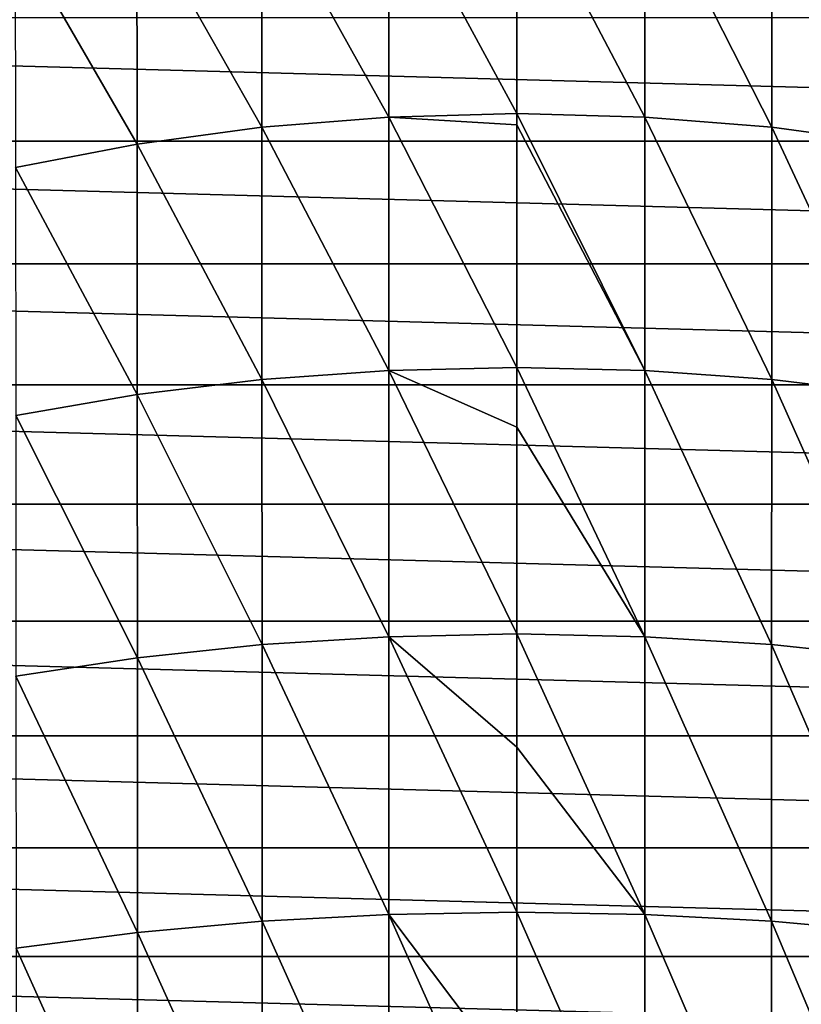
# Model space of a CAD drawing. Header units: metres. Extents: x -25 to 70, y -235 to 25.
# Tile 33 of 89: x -5.47 to 3.13, y -13.6 to -2.76. Entities that reach past the tile are written whole.
import ezdxf

# ---------------------------------------------------------------- set-up
doc = ezdxf.new("R2010")
doc.units = ezdxf.units.M
doc.layers.add('solid_10481012', color=7, linetype='CONTINUOUS')

msp = doc.modelspace()

# ---------------------------------------------------------------- linework, layer by layer
at = {"layer": 'solid_10481012'}
for points in [[(-1.410197, -1.196147, 322.71109), (0, -3.797745, 324.75769), (0, -1.155049, 322.76181)], [(1.409369, -3.835082, 324.704193), (1.410197, -1.196147, 322.71109), (0, -1.155049, 322.76181)], [(0, -3.797745, 324.75769), (1.409369, -3.835082, 324.704193), (0, -1.155049, 322.76181)], [(-1.409369, -3.835082, 324.704193), (-1.410197, -1.196147, 322.71109), (-2.808381, -1.319717, 322.560272)], [(-1.409369, -3.835082, 324.704193), (0, -3.797745, 324.75769), (-1.410197, -1.196147, 322.71109)], [(1.409369, -3.835082, 324.704193), (2.806732, -3.947108, 324.544739), (1.410197, -1.196147, 322.71109)], [(2.806732, -3.947108, 324.544739), (2.808381, -1.319717, 322.560272), (1.410197, -1.196147, 322.71109)], [(-2.806732, -3.947108, 324.544739), (-2.808381, -1.319717, 322.560272), (-4.182573, -1.524585, 322.310242)], [(-2.806732, -3.947108, 324.544739), (-1.409369, -3.835082, 324.704193), (-2.808381, -1.319717, 322.560272)], [(2.806732, -3.947108, 324.544739), (4.180118, -4.132838, 324.280426), (2.808381, -1.319717, 322.560272)], [(4.180118, -4.132838, 324.280426), (4.182573, -1.524585, 322.310242), (2.808381, -1.319717, 322.560272)], [(-4.180118, -4.132838, 324.280426), (-4.182573, -1.524585, 322.310242), (-5.521114, -1.808902, 321.963257)], [(-4.180118, -4.132838, 324.280426), (-2.806732, -3.947108, 324.544739), (-4.182573, -1.524585, 322.310242)], [(-5.517873, -4.390595, 323.913574), (-4.180118, -4.132838, 324.280426), (-5.521114, -1.808902, 321.963257)], [(25.016045, -4.101218), (-25.016045, -4.101218), (-25.201397, -2.740812)], [(25.201397, -2.740812), (25.016045, -4.101218), (-25.201397, -2.740812)], [(-1.408669, -6.623996, 326.504944), (-1.409369, -3.835082, 324.704193), (-2.806732, -3.947108, 324.544739)], [(-1.409369, -3.835082, 324.704193), (0, -3.922021, 324.844238), (0, -3.797745, 324.75769)], [(-1.409369, -3.835082, 324.704193), (0, -6.590843, 326.561096), (0, -3.922021, 324.844238)], [(-1.408669, -6.623996, 326.504944), (0, -6.590843, 326.561096), (-1.409369, -3.835082, 324.704193)], [(1.408669, -6.623996, 326.504944), (1.409369, -3.835082, 324.704193), (0, -3.797745, 324.75769)], [(0, -3.922021, 324.844238), (1.408669, -6.623996, 326.504944), (0, -3.797745, 324.75769)], [(1.408669, -6.623996, 326.504944), (2.805338, -6.723904, 326.337769), (1.409369, -3.835082, 324.704193)], [(2.805338, -6.723904, 326.337769), (2.806732, -3.947108, 324.544739), (1.409369, -3.835082, 324.704193)], [(-2.805338, -6.723904, 326.337769), (-2.806732, -3.947108, 324.544739), (-4.180118, -4.132838, 324.280426)], [(-2.805338, -6.723904, 326.337769), (-1.408669, -6.623996, 326.504944), (-2.806732, -3.947108, 324.544739)], [(0, -3.922021, 324.844238), (0, -6.590843, 326.561096), (1.408669, -6.623996, 326.504944)], [(2.805338, -6.723904, 326.337769), (4.178041, -6.889544, 326.060577), (2.806732, -3.947108, 324.544739)], [(4.178041, -6.889544, 326.060577), (4.180118, -4.132838, 324.280426), (2.806732, -3.947108, 324.544739)], [(24.757332, -5.449485), (-24.757332, -5.449485), (-25.016045, -4.101218)], [(25.016045, -4.101218), (24.757332, -5.449485), (-25.016045, -4.101218)], [(-4.178041, -6.889544, 326.060577), (-4.180118, -4.132838, 324.280426), (-5.517873, -4.390595, 323.913574)], [(-4.178041, -6.889544, 326.060577), (-2.805338, -6.723904, 326.337769), (-4.180118, -4.132838, 324.280426)], [(-5.515131, -7.119421, 325.675903), (-4.178041, -6.889544, 326.060577), (-5.517873, -4.390595, 323.913574)], [(24.426001, -6.781816), (-24.426001, -6.781816), (-24.757332, -5.449485)], [(24.757332, -5.449485), (24.426001, -6.781816), (-24.757332, -5.449485)], [(-1.408669, -6.623996, 326.504944), (0, -7.247226, 326.944031), (0, -6.590843, 326.561096)], [(1.408096, -9.552695, 328.103729), (1.408669, -6.623996, 326.504944), (0, -6.590843, 326.561096)], [(0, -7.247226, 326.944031), (1.408096, -9.552695, 328.103729), (0, -6.590843, 326.561096)], [(-1.408096, -9.552695, 328.103729), (-1.408669, -6.623996, 326.504944), (-2.805338, -6.723904, 326.337769)], [(-1.408669, -6.623996, 326.504944), (0, -9.521949, 328.161224), (0, -7.247226, 326.944031)], [(-1.408096, -9.552695, 328.103729), (0, -9.521949, 328.161224), (-1.408669, -6.623996, 326.504944)], [(1.408096, -9.552695, 328.103729), (2.804198, -9.63998, 327.929718), (1.408669, -6.623996, 326.504944)], [(2.804198, -9.63998, 327.929718), (2.805338, -6.723904, 326.337769), (1.408669, -6.623996, 326.504944)], [(24.023003, -8.094309), (-24.023003, -8.094309), (-24.426001, -6.781816)], [(24.426001, -6.781816), (24.023003, -8.094309), (-24.426001, -6.781816)], [(-2.804198, -9.63998, 327.929718), (-2.805338, -6.723904, 326.337769), (-4.178041, -6.889544, 326.060577)], [(-2.804198, -9.63998, 327.929718), (-1.408096, -9.552695, 328.103729), (-2.805338, -6.723904, 326.337769)], [(2.804198, -9.63998, 327.929718), (4.176343, -9.784691, 327.641235), (2.805338, -6.723904, 326.337769)], [(4.176343, -9.784691, 327.641235), (4.178041, -6.889544, 326.060577), (2.805338, -6.723904, 326.337769)], [(-4.176343, -9.784691, 327.641235), (-4.178041, -6.889544, 326.060577), (-5.515131, -7.119421, 325.675903)], [(-4.176343, -9.784691, 327.641235), (-2.804198, -9.63998, 327.929718), (-4.178041, -6.889544, 326.060577)], [(-5.51289, -9.985521, 327.240845), (-4.176343, -9.784691, 327.641235), (-5.515131, -7.119421, 325.675903)], [(0, -7.247226, 326.944031), (0, -9.521949, 328.161224), (1.408096, -9.552695, 328.103729)], [(23.549562, -9.382991), (-23.549562, -9.382991), (-24.023003, -8.094309)], [(24.023003, -8.094309), (23.549562, -9.382991), (-24.023003, -8.094309)], [(23.00703, -10.6442), (-23.00703, -10.6442), (-23.549562, -9.382991)], [(23.549562, -9.382991), (23.00703, -10.6442), (-23.549562, -9.382991)], [(-1.408096, -9.552695, 328.103729), (0, -10.767773, 328.759918), (0, -9.521949, 328.161224)], [(1.407652, -12.609501, 329.492493), (1.408096, -9.552695, 328.103729), (0, -9.521949, 328.161224)], [(0, -10.767773, 328.759918), (1.407652, -12.609501, 329.492493), (0, -9.521949, 328.161224)], [(-2.803312, -12.683741, 329.312592), (-2.804198, -9.63998, 327.929718), (-4.176343, -9.784691, 327.641235)], [(-1.407652, -12.609501, 329.492493), (-1.408096, -9.552695, 328.103729), (-2.804198, -9.63998, 327.929718)], [(-2.803312, -12.683741, 329.312592), (-1.407652, -12.609501, 329.492493), (-2.804198, -9.63998, 327.929718)], [(-1.408096, -9.552695, 328.103729), (0, -12.582778, 329.551941), (0, -10.767773, 328.759918)], [(-1.407652, -12.609501, 329.492493), (0, -12.582778, 329.551941), (-1.408096, -9.552695, 328.103729)], [(1.407652, -12.609501, 329.492493), (2.803312, -12.683741, 329.312592), (1.408096, -9.552695, 328.103729)], [(2.803312, -12.683741, 329.312592), (2.804198, -9.63998, 327.929718), (1.408096, -9.552695, 328.103729)], [(2.803312, -12.683741, 329.312592), (4.175025, -12.806825, 329.014343), (2.804198, -9.63998, 327.929718)], [(4.175025, -12.806825, 329.014343), (4.176343, -9.784691, 327.641235), (2.804198, -9.63998, 327.929718)], [(-4.175025, -12.806825, 329.014343), (-4.176343, -9.784691, 327.641235), (-5.51289, -9.985521, 327.240845)], [(-4.175025, -12.806825, 329.014343), (-2.803312, -12.683741, 329.312592), (-4.176343, -9.784691, 327.641235)], [(-5.511149, -12.97764, 328.600464), (-4.175025, -12.806825, 329.014343), (-5.51289, -9.985521, 327.240845)], [(22.397039, -11.874133), (-22.397039, -11.874133), (-23.00703, -10.6442)], [(23.00703, -10.6442), (22.397039, -11.874133), (-23.00703, -10.6442)], [(0, -10.767773, 328.759918), (0, -12.582778, 329.551941), (1.407652, -12.609501, 329.492493)], [(21.721331, -13.069289), (-21.721331, -13.069289), (-22.397039, -11.874133)], [(22.397039, -11.874133), (21.721331, -13.069289), (-22.397039, -11.874133)], [(-1.407335, -15.782003, 330.663879), (-1.407652, -12.609501, 329.492493), (-2.803312, -12.683741, 329.312592)], [(-1.407652, -12.609501, 329.492493), (0, -14.477941, 330.283173), (0, -12.582778, 329.551941)], [(-1.407652, -12.609501, 329.492493), (0, -15.761323, 330.725647), (0, -14.477941, 330.283173)], [(-1.407335, -15.782003, 330.663879), (0, -15.761323, 330.725647), (-1.407652, -12.609501, 329.492493)], [(1.407335, -15.782003, 330.663879), (1.407652, -12.609501, 329.492493), (0, -12.582778, 329.551941)], [(0, -14.477941, 330.283173), (1.407335, -15.782003, 330.663879), (0, -12.582778, 329.551941)], [(1.407335, -15.782003, 330.663879), (2.802681, -15.842874, 330.479065), (1.407652, -12.609501, 329.492493)], [(2.802681, -15.842874, 330.479065), (2.803312, -12.683741, 329.312592), (1.407652, -12.609501, 329.492493)], [(-2.802681, -15.842874, 330.479065), (-2.803312, -12.683741, 329.312592), (-4.175025, -12.806825, 329.014343)], [(-2.802681, -15.842874, 330.479065), (-1.407335, -15.782003, 330.663879), (-2.803312, -12.683741, 329.312592)], [(2.802681, -15.842874, 330.479065), (4.174084, -15.94379, 330.172699), (2.803312, -12.683741, 329.312592)], [(4.174084, -15.94379, 330.172699), (4.175025, -12.806825, 329.014343), (2.803312, -12.683741, 329.312592)], [(-4.174084, -15.94379, 330.172699), (-4.175025, -12.806825, 329.014343), (-5.511149, -12.97764, 328.600464)], [(-4.174084, -15.94379, 330.172699), (-2.802681, -15.842874, 330.479065), (-4.175025, -12.806825, 329.014343)], [(-5.509908, -16.083843, 329.747498), (-4.174084, -15.94379, 330.172699), (-5.511149, -12.97764, 328.600464)], [(20.981876, -14.22615), (-20.981876, -14.22615), (-21.721331, -13.069289)], [(21.721331, -13.069289), (20.981876, -14.22615), (-21.721331, -13.069289)]]:
    msp.add_3dface(points, dxfattribs=at)

doc.saveas('drawing.dxf')
